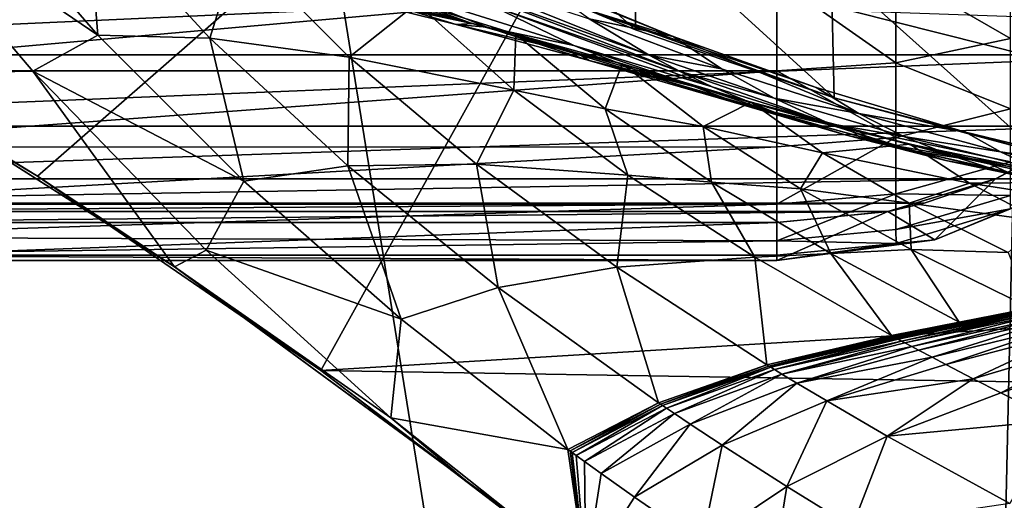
# Model space of a CAD drawing. Header units: metres. Extents: x -1004 to 0, y -808 to 0.
# Tile 78 of 160: x -634 to -505, y -189 to -126. Entities that reach past the tile are written whole.
import ezdxf

# ---------------------------------------------------------------- set-up
doc = ezdxf.new("R2010")
doc.units = ezdxf.units.M

msp = doc.modelspace()

# ---------------------------------------------------------------- linework, layer by layer
at = {"layer": 'None'}
for points in [[(-670.037964, -123.145065, 663.178101), (-631.364441, -146.148254, 662.575684), (-531.962463, -59.26767, 664.851257)], [(-531.962463, -59.26767, 664.851257), (-631.364441, -146.148254, 662.575684), (-594.247375, -171.585114, 661.909546)], [(-594.247375, -171.585114, 661.909546), (-196.308548, -147.470947, 662.541565), (-531.962463, -59.26767, 664.851257)], [(-196.308548, -147.470947, 662.541565), (-191.884094, -88.40519, 664.088562), (-531.962463, -59.26767, 664.851257)], [(-578.6474, -104.198151, 245.97908), (-553.021729, -126.965759, 255.982742), (-578.123413, -116.305847, 249.136841)], [(-578.6474, -104.198151, 245.97908), (-553.055786, -112.110451, 252.627716), (-553.021729, -126.965759, 255.982742)], [(-653.117859, -107.485107, 628.364929), (-631.979614, -132.375916, 628.364929), (-653.125732, -132.790131, 628.36499)], [(-653.117859, -107.485107, 628.364929), (-623.481262, -127.673668, 570.813843), (-631.979614, -132.375916, 628.364929)], [(-653.117859, -107.485107, 628.364929), (-640.894775, -107.634247, 569.851929), (-623.481262, -127.673668, 570.813843)], [(-640.894775, -107.634247, 569.851929), (-624.834045, -110.642342, 512.344299), (-623.481262, -127.673668, 570.813843)], [(-608.788452, -128.067902, 514.308044), (-624.834045, -110.642342, 512.344299), (-605.058899, -116.079597, 456.188721)], [(-623.481262, -127.673668, 570.813843), (-624.834045, -110.642342, 512.344299), (-608.788452, -128.067902, 514.308044)], [(-553.055786, -112.110451, 252.627716), (-527.017334, -135.898376, 261.861969), (-553.021729, -126.965759, 255.982742)], [(-553.055786, -112.110451, 252.627716), (-527.416138, -118.707603, 258.220306), (-527.017334, -135.898376, 261.861969)], [(-502.456268, -111.646431, 200.404068), (-501.584412, -130.331253, 202.099518), (-524.647583, -124.521843, 209.845749)], [(-590.544983, -130.564774, 459.064362), (-608.788452, -128.067902, 514.308044), (-605.058899, -116.079597, 456.188721)], [(-605.058899, -116.079597, 456.188721), (-581.704956, -123.536179, 401.657776), (-590.544983, -130.564774, 459.064362)], [(-578.123413, -116.305847, 249.136841), (-553.021729, -126.965759, 255.982742), (-559.214417, -124.400429, 259.044647)], [(-574.440918, -126.156013, 381.12854), (-600.76355, -117.998337, 438.096313), (-606.917358, -118.509514, 408.887299)], [(-592.166748, -122.363884, 381.165619), (-574.440918, -126.156013, 381.12854), (-606.917358, -118.509514, 408.887299)], [(-581.704956, -123.536179, 401.657776), (-600.76355, -117.998337, 438.096313), (-574.440918, -126.156013, 381.12854)], [(-581.969543, -117.990639, 310.494843), (-551.253235, -130.306641, 293.561218), (-576.913452, -121.037949, 310.61438)], [(-559.116699, -125.552315, 293.231628), (-551.253235, -130.306641, 293.561218), (-581.969543, -117.990639, 310.494843)], [(-527.416138, -118.707603, 258.220306), (-500.248962, -143.043579, 266.650696), (-527.017334, -135.898376, 261.861969)], [(-527.416138, -118.707603, 258.220306), (-500.91507, -124.058403, 262.889526), (-500.248962, -143.043579, 266.650696)], [(-547.177124, -132.452438, 293.726013), (-571.750549, -123.893745, 310.733887), (-576.913452, -121.037949, 310.61438)], [(-576.913452, -121.037949, 310.61438), (-551.253235, -130.306641, 293.561218), (-547.177124, -132.452438, 293.726013)], [(-548.10376, -127.848389, 285.540283), (-559.116699, -125.552315, 293.231628), (-566.567993, -120.212517, 292.904572)], [(-566.567993, -120.212517, 292.904572), (-559.348633, -123.370239, 288.041077), (-548.10376, -127.848389, 285.540283)], [(-576.5271, -126.276833, 355.082184), (-592.166748, -122.363884, 381.165619), (-592.127136, -121.456146, 355.073975)], [(-574.440918, -126.156013, 381.12854), (-592.166748, -122.363884, 381.165619), (-576.5271, -126.276833, 355.082184)], [(-572.537354, -126.635696, 331.395844), (-592.127136, -121.456146, 355.073975), (-585.651978, -121.31678, 331.30127)], [(-576.5271, -126.276833, 355.082184), (-592.127136, -121.456146, 355.073975), (-572.537354, -126.635696, 331.395844)], [(-572.537354, -126.635696, 331.395844), (-585.651978, -121.31678, 331.30127), (-561.130554, -129.016998, 310.972931)], [(-561.130554, -129.016998, 310.972931), (-585.651978, -121.31678, 331.30127), (-571.750549, -123.893745, 310.733887)], [(-653.125732, -132.790131, 628.36499), (-631.364441, -146.148254, 662.575684), (-670.037964, -123.145065, 663.178101)], [(-581.704956, -123.536179, 401.657776), (-568.975281, -134.891693, 405.227264), (-590.544983, -130.564774, 459.064362)], [(-581.704956, -123.536179, 401.657776), (-568.713684, -127.534737, 375.027679), (-568.975281, -134.891693, 405.227264)], [(-568.713684, -127.534737, 375.027679), (-581.704956, -123.536179, 401.657776), (-574.440918, -126.156013, 381.12854)], [(-559.348633, -123.370239, 288.041077), (-559.214417, -124.400429, 259.044647), (-548.10376, -127.848389, 285.540283)], [(-543.011902, -134.439758, 293.890778), (-571.750549, -123.893745, 310.733887), (-547.177124, -132.452438, 293.726013)], [(-561.130554, -129.016998, 310.972931), (-571.750549, -123.893745, 310.733887), (-543.011902, -134.439758, 293.890778)], [(-548.10376, -127.848389, 285.540283), (-559.214417, -124.400429, 259.044647), (-529.350464, -134.517258, 279.248169)], [(-559.214417, -124.400429, 259.044647), (-527.017334, -135.898376, 261.861969), (-529.350464, -134.517258, 279.248169)], [(-559.214417, -124.400429, 259.044647), (-553.021729, -126.965759, 255.982742), (-527.017334, -135.898376, 261.861969)], [(-524.647583, -124.521843, 209.845749), (-501.584412, -130.331253, 202.099518), (-500.62735, -125.340599, 251.47937)], [(-560.63916, -130.026718, 355.090393), (-574.440918, -126.156013, 381.12854), (-576.5271, -126.276833, 355.082184)], [(-560.63916, -130.026718, 355.090393), (-576.5271, -126.276833, 355.082184), (-559.092041, -131.005066, 331.490387)], [(-559.092041, -131.005066, 331.490387), (-576.5271, -126.276833, 355.082184), (-572.537354, -126.635696, 331.395844)], [(-568.713684, -127.534737, 375.027679), (-574.440918, -126.156013, 381.12854), (-560.63916, -130.026718, 355.090393)], [(-541.774048, -132.097702, 285.996613), (-559.116699, -125.552315, 293.231628), (-548.10376, -127.848389, 285.540283)], [(-551.253235, -130.306641, 293.561218), (-559.116699, -125.552315, 293.231628), (-541.774048, -132.097702, 285.996613)], [(-623.481262, -127.673668, 570.813843), (-604.354919, -146.785873, 572.131165), (-631.979614, -132.375916, 628.364929)], [(-604.354919, -146.785873, 572.131165), (-623.481262, -127.673668, 570.813843), (-608.788452, -128.067902, 514.308044)], [(-559.092041, -131.005066, 331.490387), (-572.537354, -126.635696, 331.395844), (-550.163574, -133.335037, 311.211975)], [(-550.163574, -133.335037, 311.211975), (-572.537354, -126.635696, 331.395844), (-561.130554, -129.016998, 310.972931)], [(-568.713684, -127.534737, 375.027679), (-556.999023, -137.307114, 378.823914), (-568.975281, -134.891693, 405.227264)], [(-568.713684, -127.534737, 375.027679), (-554.788147, -131.433319, 348.860809), (-556.999023, -137.307114, 378.823914)], [(-554.788147, -131.433319, 348.860809), (-568.713684, -127.534737, 375.027679), (-560.63916, -130.026718, 355.090393)], [(-590.741211, -144.797974, 516.907837), (-608.788452, -128.067902, 514.308044), (-590.544983, -130.564774, 459.064362)], [(-590.741211, -144.797974, 516.907837), (-604.354919, -146.785873, 572.131165), (-608.788452, -128.067902, 514.308044)], [(-523.77124, -137.937881, 279.68573), (-541.774048, -132.097702, 285.996613), (-548.10376, -127.848389, 285.540283)], [(-548.10376, -127.848389, 285.540283), (-529.350464, -134.517258, 279.248169), (-523.77124, -137.937881, 279.68573)], [(-550.163574, -133.335037, 311.211975), (-561.130554, -129.016998, 310.972931), (-534.436035, -137.927429, 294.220367)], [(-534.436035, -137.927429, 294.220367), (-561.130554, -129.016998, 310.972931), (-543.011902, -134.439758, 293.890778)], [(-554.788147, -131.433319, 348.860809), (-560.63916, -130.026718, 355.090393), (-545.381165, -134.404755, 331.584961)], [(-545.381165, -134.404755, 331.584961), (-560.63916, -130.026718, 355.090393), (-559.092041, -131.005066, 331.490387)], [(-573.880859, -144.594589, 462.815552), (-590.741211, -144.797974, 516.907837), (-590.544983, -130.564774, 459.064362)], [(-590.544983, -130.564774, 459.064362), (-568.975281, -134.891693, 405.227264), (-573.880859, -144.594589, 462.815552)], [(-545.381165, -134.404755, 331.584961), (-559.092041, -131.005066, 331.490387), (-538.90509, -136.826279, 311.451019)], [(-538.90509, -136.826279, 311.451019), (-559.092041, -131.005066, 331.490387), (-550.163574, -133.335037, 311.211975)], [(-554.788147, -131.433319, 348.860809), (-544.187378, -139.638962, 352.78244), (-556.999023, -137.307114, 378.823914)], [(-554.788147, -131.433319, 348.860809), (-537.871216, -136.436661, 324.769257), (-544.187378, -139.638962, 352.78244)], [(-537.871216, -136.436661, 324.769257), (-554.788147, -131.433319, 348.860809), (-545.381165, -134.404755, 331.584961)], [(-551.253235, -130.306641, 293.561218), (-534.892761, -135.938766, 286.365143), (-547.177124, -132.452438, 293.726013)], [(-534.892761, -135.938766, 286.365143), (-551.253235, -130.306641, 293.561218), (-541.774048, -132.097702, 285.996613)], [(-653.125732, -132.790131, 628.36499), (-631.979614, -132.375916, 628.364929), (-613.420105, -158.00827, 628.364929)], [(-613.420105, -158.00827, 628.364929), (-613.348389, -158.057312, 645.313843), (-653.125732, -132.790131, 628.36499)], [(-613.348389, -158.057312, 645.313843), (-631.364441, -146.148254, 662.575684), (-653.125732, -132.790131, 628.36499)], [(-631.979614, -132.375916, 628.364929), (-604.354919, -146.785873, 572.131165), (-609.276917, -155.848602, 628.364929)], [(-631.979614, -132.375916, 628.364929), (-609.276917, -155.848602, 628.364929), (-613.420105, -158.00827, 628.364929)], [(-527.675354, -139.228775, 286.733673), (-543.011902, -134.439758, 293.890778), (-547.177124, -132.452438, 293.726013)], [(-547.177124, -132.452438, 293.726013), (-534.892761, -135.938766, 286.365143), (-527.675354, -139.228775, 286.733673)], [(-534.892761, -135.938766, 286.365143), (-541.774048, -132.097702, 285.996613), (-523.77124, -137.937881, 279.68573)], [(-538.90509, -136.826279, 311.451019), (-550.163574, -133.335037, 311.211975), (-525.570435, -140.748505, 294.549927)], [(-525.570435, -140.748505, 294.549927), (-550.163574, -133.335037, 311.211975), (-534.436035, -137.927429, 294.220367)], [(-568.975281, -134.891693, 405.227264), (-554.046204, -146.000259, 409.907684), (-573.880859, -144.594589, 462.815552)], [(-568.975281, -134.891693, 405.227264), (-556.999023, -137.307114, 378.823914), (-554.046204, -146.000259, 409.907684)], [(-537.871216, -136.436661, 324.769257), (-545.381165, -134.404755, 331.584961), (-527.411987, -139.472885, 311.690063)], [(-527.411987, -139.472885, 311.690063), (-545.381165, -134.404755, 331.584961), (-538.90509, -136.826279, 311.451019)], [(-534.436035, -137.927429, 294.220367), (-543.011902, -134.439758, 293.890778), (-527.675354, -139.228775, 286.733673)], [(-529.350464, -134.517258, 279.248169), (-509.810822, -140.361237, 273.932678), (-523.77124, -137.937881, 279.68573)], [(-529.350464, -134.517258, 279.248169), (-527.017334, -135.898376, 261.861969), (-509.810822, -140.361237, 273.932678)], [(-537.871216, -136.436661, 324.769257), (-528.55072, -143.075027, 328.656036), (-544.187378, -139.638962, 352.78244)], [(-528.55072, -143.075027, 328.656036), (-537.871216, -136.436661, 324.769257), (-517.116272, -141.940079, 304.015839)], [(-517.116272, -141.940079, 304.015839), (-537.871216, -136.436661, 324.769257), (-527.411987, -139.472885, 311.690063)], [(-527.675354, -139.228775, 286.733673), (-534.892761, -135.938766, 286.365143), (-517.893066, -140.937195, 280.077667)], [(-517.893066, -140.937195, 280.077667), (-534.892761, -135.938766, 286.365143), (-523.77124, -137.937881, 279.68573)], [(-527.017334, -135.898376, 261.861969), (-500.248962, -143.043579, 266.650696), (-509.810822, -140.361237, 273.932678)], [(-556.999023, -137.307114, 378.823914), (-543.08551, -146.929062, 383.861603), (-554.046204, -146.000259, 409.907684)], [(-556.999023, -137.307114, 378.823914), (-544.187378, -139.638962, 352.78244), (-543.08551, -146.929062, 383.861603)], [(-527.411987, -139.472885, 311.690063), (-538.90509, -136.826279, 311.451019), (-516.461121, -142.884872, 294.879517)], [(-516.461121, -142.884872, 294.879517), (-538.90509, -136.826279, 311.451019), (-525.570435, -140.748505, 294.549927)], [(-525.570435, -140.748505, 294.549927), (-534.436035, -137.927429, 294.220367), (-520.160095, -141.946198, 287.102173)], [(-520.160095, -141.946198, 287.102173), (-534.436035, -137.927429, 294.220367), (-527.675354, -139.228775, 286.733673)], [(-523.77124, -137.937881, 279.68573), (-509.810822, -140.361237, 273.932678), (-505.200897, -142.970856, 274.375061)], [(-523.77124, -137.937881, 279.68573), (-505.200897, -142.970856, 274.375061), (-517.893066, -140.937195, 280.077667)], [(-520.160095, -141.946198, 287.102173), (-527.675354, -139.228775, 286.733673), (-511.722473, -143.458649, 280.469604)], [(-511.722473, -143.458649, 280.469604), (-527.675354, -139.228775, 286.733673), (-517.893066, -140.937195, 280.077667)], [(-544.187378, -139.638962, 352.78244), (-531.402161, -147.788834, 358.091064), (-543.08551, -146.929062, 383.861603)], [(-544.187378, -139.638962, 352.78244), (-528.55072, -143.075027, 328.656036), (-531.402161, -147.788834, 358.091064)], [(-517.116272, -141.940079, 304.015839), (-527.411987, -139.472885, 311.690063), (-507.155457, -144.321609, 295.209076)], [(-507.155457, -144.321609, 295.209076), (-527.411987, -139.472885, 311.690063), (-516.461121, -142.884872, 294.879517)], [(-509.810822, -140.361237, 273.932678), (-489.783356, -145.225357, 269.780396), (-505.200897, -142.970856, 274.375061)], [(-509.810822, -140.361237, 273.932678), (-500.248962, -143.043579, 266.650696), (-489.783356, -145.225357, 269.780396)], [(-516.461121, -142.884872, 294.879517), (-525.570435, -140.748505, 294.549927), (-512.386902, -144.072159, 287.470703)], [(-512.386902, -144.072159, 287.470703), (-525.570435, -140.748505, 294.549927), (-520.160095, -141.946198, 287.102173)], [(-505.200897, -142.970856, 274.375061), (-500.33551, -145.213379, 274.765442), (-517.893066, -140.937195, 280.077667)], [(-517.893066, -140.937195, 280.077667), (-500.33551, -145.213379, 274.765442), (-511.722473, -143.458649, 280.469604)], [(-528.55072, -143.075027, 328.656036), (-517.165771, -149.68663, 334.021271), (-531.402161, -147.788834, 358.091064)], [(-509.277069, -147.042801, 307.658112), (-528.55072, -143.075027, 328.656036), (-517.116272, -141.940079, 304.015839)], [(-517.165771, -149.68663, 334.021271), (-528.55072, -143.075027, 328.656036), (-509.277069, -147.042801, 307.658112)], [(-512.386902, -144.072159, 287.470703), (-520.160095, -141.946198, 287.102173), (-505.292938, -145.483459, 280.861511)], [(-505.292938, -145.483459, 280.861511), (-520.160095, -141.946198, 287.102173), (-511.722473, -143.458649, 280.469604)], [(-517.116272, -141.940079, 304.015839), (-493.020752, -146.913696, 287.095276), (-509.277069, -147.042801, 307.658112)], [(-493.020752, -146.913696, 287.095276), (-517.116272, -141.940079, 304.015839), (-507.155457, -144.321609, 295.209076)], [(-507.155457, -144.321609, 295.209076), (-516.461121, -142.884872, 294.879517), (-504.396667, -145.5905, 287.839233)], [(-504.396667, -145.5905, 287.839233), (-516.461121, -142.884872, 294.879517), (-512.386902, -144.072159, 287.470703)], [(-505.200897, -142.970856, 274.375061), (-489.783356, -145.225357, 269.780396), (-486.170258, -147.114624, 270.130524)], [(-500.33551, -145.213379, 274.765442), (-505.200897, -142.970856, 274.375061), (-486.170258, -147.114624, 270.130524)], [(-504.396667, -145.5905, 287.839233), (-512.386902, -144.072159, 287.470703), (-498.638977, -146.995224, 281.253448)], [(-498.638977, -146.995224, 281.253448), (-512.386902, -144.072159, 287.470703), (-505.292938, -145.483459, 280.861511)], [(-500.33551, -145.213379, 274.765442), (-495.223572, -147.053741, 275.155823), (-511.722473, -143.458649, 280.469604)], [(-511.722473, -143.458649, 280.469604), (-495.223572, -147.053741, 275.155823), (-505.292938, -145.483459, 280.861511)], [(-493.020752, -146.913696, 287.095276), (-507.155457, -144.321609, 295.209076), (-484.801025, -148.425873, 282.037292)], [(-484.801025, -148.425873, 282.037292), (-507.155457, -144.321609, 295.209076), (-504.396667, -145.5905, 287.839233)], [(-583.744995, -164.901367, 573.698608), (-604.354919, -146.785873, 572.131165), (-590.741211, -144.797974, 516.907837)], [(-571.039795, -160.74884, 519.949524), (-590.741211, -144.797974, 516.907837), (-573.880859, -144.594589, 462.815552)], [(-571.039795, -160.74884, 519.949524), (-583.744995, -164.901367, 573.698608), (-590.741211, -144.797974, 516.907837)], [(-555.494507, -158.067413, 467.170807), (-571.039795, -160.74884, 519.949524), (-573.880859, -144.594589, 462.815552)], [(-573.880859, -144.594589, 462.815552), (-554.046204, -146.000259, 409.907684), (-555.494507, -158.067413, 467.170807)], [(-495.223572, -147.053741, 275.155823), (-489.893188, -148.476151, 275.546204), (-505.292938, -145.483459, 280.861511)], [(-505.292938, -145.483459, 280.861511), (-489.893188, -148.476151, 275.546204), (-498.638977, -146.995224, 281.253448)], [(-594.247375, -171.585114, 661.909546), (-631.364441, -146.148254, 662.575684), (-613.348389, -158.057312, 645.313843)], [(-604.354919, -146.785873, 572.131165), (-583.744995, -164.901367, 573.698608), (-609.276917, -155.848602, 628.364929)], [(-554.046204, -146.000259, 409.907684), (-537.396606, -156.74939, 415.356506), (-555.494507, -158.067413, 467.170807)], [(-554.046204, -146.000259, 409.907684), (-543.08551, -146.929062, 383.861603), (-537.396606, -156.74939, 415.356506)], [(-543.08551, -146.929062, 383.861603), (-527.468689, -156.284607, 389.762573), (-537.396606, -156.74939, 415.356506)], [(-543.08551, -146.929062, 383.861603), (-531.402161, -147.788834, 358.091064), (-527.468689, -156.284607, 389.762573)], [(-499.634186, -152.102997, 312.763336), (-517.165771, -149.68663, 334.021271), (-509.277069, -147.042801, 307.658112)], [(-493.020752, -146.913696, 287.095276), (-486.861877, -150.556183, 290.254791), (-509.277069, -147.042801, 307.658112)], [(-509.277069, -147.042801, 307.658112), (-486.861877, -150.556183, 290.254791), (-499.634186, -152.102997, 312.763336)], [(-229.7612, -177.557999, 661.75354), (-196.308548, -147.470947, 662.541565), (-594.247375, -171.585114, 661.909546)], [(-531.402161, -147.788834, 358.091064), (-516.939087, -155.764053, 364.371826), (-527.468689, -156.284607, 389.762573)], [(-531.402161, -147.788834, 358.091064), (-517.165771, -149.68663, 334.021271), (-516.939087, -155.764053, 364.371826)], [(-504.205811, -156.166122, 340.429718), (-517.165771, -149.68663, 334.021271), (-499.634186, -152.102997, 312.763336)], [(-517.165771, -149.68663, 334.021271), (-504.205811, -156.166122, 340.429718), (-516.939087, -155.764053, 364.371826)], [(-613.420105, -158.00827, 628.364929), (-609.276917, -155.848602, 628.364929), (-585.104797, -177.805069, 628.364929)], [(-609.276917, -155.848602, 628.364929), (-583.744995, -164.901367, 573.698608), (-585.104797, -177.805069, 628.364929)], [(-527.468689, -156.284607, 389.762573), (-516.939087, -155.764053, 364.371826), (-510.645599, -165.259277, 396.148621)], [(-516.939087, -155.764053, 364.371826), (-501.306091, -163.446976, 371.209839), (-510.645599, -165.259277, 396.148621)], [(-516.939087, -155.764053, 364.371826), (-504.205811, -156.166122, 340.429718), (-501.306091, -163.446976, 371.209839)], [(-555.494507, -158.067413, 467.170807), (-537.396606, -156.74939, 415.356506), (-535.816467, -170.884232, 471.858704)], [(-537.396606, -156.74939, 415.356506), (-527.468689, -156.284607, 389.762573), (-519.507141, -167.028503, 421.231171)], [(-537.396606, -156.74939, 415.356506), (-519.507141, -167.028503, 421.231171), (-535.816467, -170.884232, 471.858704)], [(-527.468689, -156.284607, 389.762573), (-510.645599, -165.259277, 396.148621), (-519.507141, -167.028503, 421.231171)], [(-575.494507, -185.834122, 628.364868), (-575.3974, -185.910645, 644.94873), (-613.420105, -158.00827, 628.364929)], [(-575.3974, -185.910645, 644.94873), (-613.348389, -158.057312, 645.313843), (-613.420105, -158.00827, 628.364929)], [(-575.494507, -185.834122, 628.364868), (-613.420105, -158.00827, 628.364929), (-585.104797, -177.805069, 628.364929)], [(-575.3974, -185.910645, 644.94873), (-594.247375, -171.585114, 661.909546), (-613.348389, -158.057312, 645.313843)], [(-550.034851, -175.840073, 523.238892), (-571.039795, -160.74884, 519.949524), (-555.494507, -158.067413, 467.170807)], [(-535.816467, -170.884232, 471.858704), (-550.034851, -175.840073, 523.238892), (-555.494507, -158.067413, 467.170807)], [(-561.884583, -181.954407, 575.41095), (-583.744995, -164.901367, 573.698608), (-571.039795, -160.74884, 519.949524)], [(-550.034851, -175.840073, 523.238892), (-561.884583, -181.954407, 575.41095), (-571.039795, -160.74884, 519.949524)], [(-519.396545, -167.088211, 421.266968), (-510.645599, -165.259277, 396.148621), (-501.209442, -163.491745, 371.25174)], [(-519.396545, -167.088211, 421.266968), (-501.209442, -163.491745, 371.25174), (-519.285889, -167.147888, 421.302887)], [(-501.209442, -163.491745, 371.25174), (-501.112762, -163.536514, 371.293671), (-519.285889, -167.147888, 421.302887)], [(-519.285889, -167.147888, 421.302887), (-501.112762, -163.536514, 371.293671), (-519.175232, -167.207535, 421.338776)], [(-519.175232, -167.207535, 421.338776), (-501.112762, -163.536514, 371.293671), (-501.016022, -163.581253, 371.335632)], [(-519.064575, -167.267151, 421.374695), (-519.175232, -167.207535, 421.338776), (-501.016022, -163.581253, 371.335632)], [(-519.064575, -167.267151, 421.374695), (-501.016022, -163.581253, 371.335632), (-500.919312, -163.625977, 371.377594)], [(-518.843079, -167.386353, 421.446533), (-519.064575, -167.267151, 421.374695), (-500.919312, -163.625977, 371.377594)], [(-518.843079, -167.386353, 421.446533), (-500.919312, -163.625977, 371.377594), (-500.725769, -163.715393, 371.461517)], [(-518.621521, -167.505508, 421.518372), (-518.843079, -167.386353, 421.446533), (-500.725769, -163.715393, 371.461517)], [(-518.621521, -167.505508, 421.518372), (-500.725769, -163.715393, 371.461517), (-500.532166, -163.804764, 371.545441)], [(-518.178345, -167.74379, 421.662079), (-518.621521, -167.505508, 421.518372), (-500.532166, -163.804764, 371.545441)], [(-518.178345, -167.74379, 421.662079), (-500.532166, -163.804764, 371.545441), (-500.144775, -163.98349, 371.713379)], [(-510.645599, -165.259277, 396.148621), (-501.306091, -163.446976, 371.209839), (-501.209442, -163.491745, 371.25174)], [(-583.744995, -164.901367, 573.698608), (-561.884583, -181.954407, 575.41095), (-585.104797, -177.805069, 628.364929)], [(-517.734985, -167.982071, 421.805786), (-518.178345, -167.74379, 421.662079), (-500.144775, -163.98349, 371.713379)], [(-517.734985, -167.982071, 421.805786), (-500.144775, -163.98349, 371.713379), (-499.757202, -164.162186, 371.881378)], [(-516.847473, -168.458191, 422.093323), (-517.734985, -167.982071, 421.805786), (-499.757202, -164.162186, 371.881378)], [(-516.847473, -168.458191, 422.093323), (-499.757202, -164.162186, 371.881378), (-498.981293, -164.519226, 372.217529)], [(-515.958374, -168.932983, 422.38092), (-516.847473, -168.458191, 422.093323), (-498.981293, -164.519226, 372.217529)], [(-515.958374, -168.932983, 422.38092), (-498.981293, -164.519226, 372.217529), (-498.204041, -164.87529, 372.553864)], [(-514.175232, -169.877762, 422.956238), (-515.958374, -168.932983, 422.38092), (-498.204041, -164.87529, 372.553864)], [(-514.175232, -169.877762, 422.956238), (-498.204041, -164.87529, 372.553864), (-496.645416, -165.58403, 373.226929)], [(-519.507141, -167.028503, 421.231171), (-510.645599, -165.259277, 396.148621), (-519.396545, -167.088211, 421.266968)], [(-512.387329, -170.818054, 423.531342), (-514.175232, -169.877762, 422.956238), (-496.645416, -165.58403, 373.226929)], [(-512.387329, -170.818054, 423.531342), (-496.645416, -165.58403, 373.226929), (-495.082611, -166.289413, 373.900208)], [(-508.79895, -172.685196, 424.679901), (-512.387329, -170.818054, 423.531342), (-495.082611, -166.289413, 373.900208)], [(-508.79895, -172.685196, 424.679901), (-495.082611, -166.289413, 373.900208), (-491.946411, -167.689941, 375.24585)], [(-535.816467, -170.884232, 471.858704), (-519.507141, -167.028503, 421.231171), (-519.396545, -167.088211, 421.266968)], [(-535.816467, -170.884232, 471.858704), (-519.396545, -167.088211, 421.266968), (-535.572937, -171.032715, 471.915863)], [(-519.396545, -167.088211, 421.266968), (-519.285889, -167.147888, 421.302887), (-535.572937, -171.032715, 471.915863)], [(-535.572937, -171.032715, 471.915863), (-519.285889, -167.147888, 421.302887), (-519.175232, -167.207535, 421.338776)], [(-535.329285, -171.181061, 471.973145), (-535.572937, -171.032715, 471.915863), (-519.175232, -167.207535, 421.338776)], [(-535.329285, -171.181061, 471.973145), (-519.175232, -167.207535, 421.338776), (-519.064575, -167.267151, 421.374695)], [(-518.843079, -167.386353, 421.446533), (-535.329285, -171.181061, 471.973145), (-519.064575, -167.267151, 421.374695)], [(-534.841736, -171.477493, 472.087708), (-535.329285, -171.181061, 471.973145), (-518.843079, -167.386353, 421.446533)], [(-534.841736, -171.477493, 472.087708), (-518.843079, -167.386353, 421.446533), (-518.621521, -167.505508, 421.518372)], [(-518.178345, -167.74379, 421.662079), (-534.841736, -171.477493, 472.087708), (-518.621521, -167.505508, 421.518372)], [(-505.195343, -174.531967, 425.824249), (-508.79895, -172.685196, 424.679901), (-491.946411, -167.689941, 375.24585)], [(-505.195343, -174.531967, 425.824249), (-491.946411, -167.689941, 375.24585), (-488.798187, -169.074997, 376.587952)], [(-533.866028, -172.070251, 472.316956), (-534.841736, -171.477493, 472.087708), (-518.178345, -167.74379, 421.662079)], [(-533.866028, -172.070251, 472.316956), (-518.178345, -167.74379, 421.662079), (-517.734985, -167.982071, 421.805786)], [(-516.847473, -168.458191, 422.093323), (-533.866028, -172.070251, 472.316956), (-517.734985, -167.982071, 421.805786)], [(-531.911072, -173.253067, 472.775543), (-533.866028, -172.070251, 472.316956), (-516.847473, -168.458191, 422.093323)], [(-531.911072, -173.253067, 472.775543), (-516.847473, -168.458191, 422.093323), (-515.958374, -168.932983, 422.38092)], [(-514.175232, -169.877762, 422.956238), (-531.911072, -173.253067, 472.775543), (-515.958374, -168.932983, 422.38092)], [(-527.980042, -175.597137, 473.692719), (-531.911072, -173.253067, 472.775543), (-514.175232, -169.877762, 422.956238)], [(-527.980042, -175.597137, 473.692719), (-514.175232, -169.877762, 422.956238), (-512.387329, -170.818054, 423.531342)], [(-497.95578, -178.161438, 428.090607), (-505.195343, -174.531967, 425.824249), (-488.798187, -169.074997, 376.587952)], [(-549.77478, -176.01445, 523.278992), (-550.034851, -175.840073, 523.238892), (-535.816467, -170.884232, 471.858704)], [(-535.572937, -171.032715, 471.915863), (-549.77478, -176.01445, 523.278992), (-535.816467, -170.884232, 471.858704)], [(-549.514587, -176.18866, 523.319275), (-549.77478, -176.01445, 523.278992), (-535.572937, -171.032715, 471.915863)], [(-535.329285, -171.181061, 471.973145), (-549.514587, -176.18866, 523.319275), (-535.572937, -171.032715, 471.915863)], [(-548.993774, -176.536758, 523.399841), (-549.514587, -176.18866, 523.319275), (-535.329285, -171.181061, 471.973145)], [(-534.841736, -171.477493, 472.087708), (-548.993774, -176.536758, 523.399841), (-535.329285, -171.181061, 471.973145)], [(-547.951782, -177.232834, 523.561035), (-548.993774, -176.536758, 523.399841), (-534.841736, -171.477493, 472.087708)], [(-533.866028, -172.070251, 472.316956), (-547.951782, -177.232834, 523.561035), (-534.841736, -171.477493, 472.087708)], [(-508.79895, -172.685196, 424.679901), (-527.980042, -175.597137, 473.692719), (-512.387329, -170.818054, 423.531342)], [(-558.485962, -198.901932, 661.194153), (-229.7612, -177.557999, 661.75354), (-594.247375, -171.585114, 661.909546)], [(-558.485962, -198.901932, 661.194153), (-594.247375, -171.585114, 661.909546), (-575.3974, -185.910645, 644.94873)], [(-545.864014, -178.621582, 523.883545), (-547.951782, -177.232834, 523.561035), (-533.866028, -172.070251, 472.316956)], [(-531.911072, -173.253067, 472.775543), (-545.864014, -178.621582, 523.883545), (-533.866028, -172.070251, 472.316956)], [(-520.058289, -180.215347, 475.520233), (-527.980042, -175.597137, 473.692719), (-508.79895, -172.685196, 424.679901)], [(-520.058289, -180.215347, 475.520233), (-508.79895, -172.685196, 424.679901), (-505.195343, -174.531967, 425.824249)], [(-541.664368, -181.372559, 524.528809), (-545.864014, -178.621582, 523.883545), (-531.911072, -173.253067, 472.775543)], [(-527.980042, -175.597137, 473.692719), (-541.664368, -181.372559, 524.528809), (-531.911072, -173.253067, 472.775543)], [(-497.95578, -178.161438, 428.090607), (-520.058289, -180.215347, 475.520233), (-505.195343, -174.531967, 425.824249)], [(-561.613953, -182.150986, 575.431824), (-561.884583, -181.954407, 575.41095), (-550.034851, -175.840073, 523.238892)], [(-549.77478, -176.01445, 523.278992), (-561.613953, -182.150986, 575.431824), (-550.034851, -175.840073, 523.238892)], [(-561.613953, -182.150986, 575.431824), (-549.77478, -176.01445, 523.278992), (-561.34314, -182.347382, 575.452881)], [(-561.34314, -182.347382, 575.452881), (-549.77478, -176.01445, 523.278992), (-549.514587, -176.18866, 523.319275)], [(-560.801086, -182.739777, 575.494995), (-561.34314, -182.347382, 575.452881), (-549.514587, -176.18866, 523.319275)], [(-548.993774, -176.536758, 523.399841), (-560.801086, -182.739777, 575.494995), (-549.514587, -176.18866, 523.319275)], [(-559.716736, -183.524307, 575.579346), (-560.801086, -182.739777, 575.494995), (-548.993774, -176.536758, 523.399841)], [(-547.951782, -177.232834, 523.561035), (-559.716736, -183.524307, 575.579346), (-548.993774, -176.536758, 523.399841)], [(-533.194458, -186.789307, 525.81543), (-541.664368, -181.372559, 524.528809), (-527.980042, -175.597137, 473.692719)], [(-520.058289, -180.215347, 475.520233), (-533.194458, -186.789307, 525.81543), (-527.980042, -175.597137, 473.692719)], [(-585.104797, -177.805069, 628.364929), (-561.884583, -181.954407, 575.41095), (-559.538574, -198.120163, 628.364929)], [(-559.538574, -198.120163, 628.364929), (-575.494507, -185.834122, 628.364868), (-585.104797, -177.805069, 628.364929)], [(-557.543884, -185.089096, 575.748047), (-559.716736, -183.524307, 575.579346), (-547.951782, -177.232834, 523.561035)], [(-265.374725, -205.054779, 661.033325), (-229.7612, -177.557999, 661.75354), (-558.485962, -198.901932, 661.194153)], [(-545.864014, -178.621582, 523.883545), (-557.543884, -185.089096, 575.748047), (-547.951782, -177.232834, 523.561035)], [(-545.864014, -178.621582, 523.883545), (-553.171692, -188.187042, 576.085876), (-557.543884, -185.089096, 575.748047)], [(-553.171692, -188.187042, 576.085876), (-545.864014, -178.621582, 523.883545), (-541.664368, -181.372559, 524.528809)], [(-503.978882, -189.03627, 479.094452), (-520.058289, -180.215347, 475.520233), (-497.95578, -178.161438, 428.090607)], [(-524.640259, -192.081482, 527.088013), (-533.194458, -186.789307, 525.81543), (-520.058289, -180.215347, 475.520233)], [(-503.978882, -189.03627, 479.094452), (-524.640259, -192.081482, 527.088013), (-520.058289, -180.215347, 475.520233)], [(-544.346008, -194.280701, 576.760437), (-553.171692, -188.187042, 576.085876), (-541.664368, -181.372559, 524.528809)], [(-544.346008, -194.280701, 576.760437), (-541.664368, -181.372559, 524.528809), (-533.194458, -186.789307, 525.81543)], [(-561.884583, -181.954407, 575.41095), (-561.613953, -182.150986, 575.431824), (-559.538574, -198.120163, 628.364929)], [(-559.538574, -198.120163, 628.364929), (-561.613953, -182.150986, 575.431824), (-561.34314, -182.347382, 575.452881)], [(-560.801086, -182.739777, 575.494995), (-559.538574, -198.120163, 628.364929), (-561.34314, -182.347382, 575.452881)], [(-559.538574, -198.120163, 628.364929), (-560.801086, -182.739777, 575.494995), (-559.716736, -183.524307, 575.579346)], [(-557.543884, -185.089096, 575.748047), (-559.538574, -198.120163, 628.364929), (-559.716736, -183.524307, 575.579346)], [(-553.171692, -188.187042, 576.085876), (-559.538574, -198.120163, 628.364929), (-557.543884, -185.089096, 575.748047)], [(-575.494507, -185.834122, 628.364868), (-559.538574, -198.120163, 628.364929), (-575.3974, -185.910645, 644.94873)], [(-559.538574, -198.120163, 628.364929), (-537.404663, -213.694702, 644.584961), (-575.3974, -185.910645, 644.94873)], [(-575.3974, -185.910645, 644.94873), (-537.404663, -213.694702, 644.584961), (-540.131531, -211.915665, 660.853333)], [(-540.131531, -211.915665, 660.853333), (-558.485962, -198.901932, 661.194153), (-575.3974, -185.910645, 644.94873)], [(-535.415405, -200.226791, 577.429077), (-544.346008, -194.280701, 576.760437), (-533.194458, -186.789307, 525.81543)], [(-535.415405, -200.226791, 577.429077), (-533.194458, -186.789307, 525.81543), (-524.640259, -192.081482, 527.088013)], [(-559.538574, -198.120163, 628.364929), (-553.171692, -188.187042, 576.085876), (-544.346008, -194.280701, 576.760437)]]:
    msp.add_3dface(points, dxfattribs=at)
at = {"layer": 'None012310'}
for points in [[(-502.018646, -55.05748, 2077.158447), (-932.118103, -108.3162, 2112.660645), (-918.387695, -133.430511, 2129.401611)], [(-918.387695, -133.430511, 2129.401611), (-901.755127, -155.084702, 2143.836426), (-502.018646, -55.05748, 2077.158447)], [(-901.755127, -155.084702, 2143.836426), (-820.791748, -194.333847, 2169.999756), (-502.018646, -55.05748, 2077.158447)], [(-502.018646, -55.05748, 2077.158447), (-820.791748, -194.333847, 2169.999756), (-502.018646, -194.333847, 2169.999756)], [(-914.9198, -137.676178, 2128.745361), (-928.7276, -113.098167, 2112.361572), (-502.018646, -57.672649, 2075.415039)], [(-502.018646, -57.672649, 2075.415039), (-898.363892, -158.604187, 2142.695801), (-914.9198, -137.676178, 2128.745361)], [(-820.791748, -195.279739, 2167.143799), (-898.363892, -158.604187, 2142.695801), (-502.018646, -57.672649, 2075.415039)], [(-502.018646, -195.279739, 2167.143799), (-820.791748, -195.279739, 2167.143799), (-502.018646, -57.672649, 2075.415039)]]:
    msp.add_3dface(points, dxfattribs=at)
at = {"layer": 'None012314'}
for points in [[(-632.931824, -104.631546, 1631.857056), (-632.604065, -99.944534, 1630.146973), (-233.906204, -132.534134, 1631.857056)], [(-632.604065, -99.944534, 1630.146973), (-233.578461, -127.847122, 1630.146973), (-233.906204, -132.534134, 1631.857056)], [(-632.604065, -99.944534, 1630.146973), (-293.394257, -123.117767, 1630.274902), (-233.578461, -127.847122, 1630.146973)], [(-233.6996, -129.579376, 1639.994995), (-632.72522, -101.676781, 1639.994995), (-632.992371, -105.497673, 1636.781006)], [(-233.6996, -129.579376, 1639.994995), (-233.371841, -124.892357, 1638.284912), (-632.72522, -101.676781, 1639.994995)], [(-632.992371, -105.497673, 1636.781006), (-632.931824, -104.631546, 1631.857056), (-233.966782, -133.400269, 1636.781006)], [(-233.966782, -133.400269, 1636.781006), (-233.6996, -129.579376, 1639.994995), (-632.992371, -105.497673, 1636.781006)], [(-632.931824, -104.631546, 1631.857056), (-233.906204, -132.534134, 1631.857056), (-233.966782, -133.400269, 1636.781006)]]:
    msp.add_3dface(points, dxfattribs=at)
at = {"layer": 'None012318'}
for points in [[(-503.901917, -116.939621, 2236.876465), (-518.94165, -119.426125, 2240.684082), (-503.901917, -128.103622, 2227.942139)], [(-731.884155, -118.871262, 2175), (-472.149017, -118.871262, 2175), (-722.619934, -130.188736, 2175)], [(-472.149017, -118.871262, 2175), (-481.467346, -130.242935, 2175), (-722.619934, -130.188736, 2175)], [(-518.94165, -131.277069, 2231.199707), (-518.94165, -119.426125, 2240.684082), (-534.516602, -120.320129, 2241.950684)], [(-503.901917, -128.103622, 2227.942139), (-518.94165, -119.426125, 2240.684082), (-518.94165, -131.277069, 2231.199707)], [(-669.516602, -120.273361, 2241.981201), (-669.516602, -132.352921, 2232.304199), (-534.516602, -120.320129, 2241.950684)], [(-534.516602, -120.320129, 2241.950684), (-669.516602, -132.352921, 2232.304199), (-534.516602, -132.352921, 2232.304199)], [(-534.516602, -132.352921, 2232.304199), (-518.94165, -131.277069, 2231.199707), (-534.516602, -120.320129, 2241.950684)], [(-503.901917, -128.103622, 2227.942139), (-518.94165, -131.277069, 2231.199707), (-503.901917, -137.32724, 2217.015869)], [(-722.619934, -130.188736, 2175), (-481.467346, -130.242935, 2175), (-722.565857, -130.242935, 2175)], [(-481.467346, -130.242935, 2175), (-722.562866, -130.245926, 2175), (-722.565857, -130.242935, 2175)], [(-481.467346, -130.242935, 2175), (-481.470337, -130.245926, 2175), (-722.562866, -130.245926, 2175)], [(-481.470337, -130.245926, 2175), (-711.187012, -139.575592, 2175), (-722.562866, -130.245926, 2175)], [(-492.846191, -139.575592, 2175), (-711.187012, -139.575592, 2175), (-481.470337, -130.245926, 2175)], [(-518.94165, -141.068237, 2219.601074), (-518.94165, -131.277069, 2231.199707), (-534.516602, -132.352921, 2232.304199)], [(-518.94165, -131.277069, 2231.199707), (-518.94165, -141.068237, 2219.601074), (-503.901917, -137.32724, 2217.015869)], [(-669.516602, -132.352921, 2232.304199), (-669.516602, -142.342926, 2220.481934), (-534.516602, -132.352921, 2232.304199)], [(-534.516602, -132.352921, 2232.304199), (-669.516602, -142.342926, 2220.481934), (-534.516602, -142.311142, 2220.528076)], [(-534.516602, -142.311142, 2220.528076), (-518.94165, -141.068237, 2219.601074), (-534.516602, -132.352921, 2232.304199)], [(-503.901917, -137.32724, 2217.015869), (-518.94165, -141.068237, 2219.601074), (-503.901917, -144.275467, 2204.550781)], [(-711.187012, -139.575592, 2175), (-492.846191, -139.575592, 2175), (-698.210999, -146.480133, 2175)], [(-492.846191, -139.575592, 2175), (-505.822174, -146.480133, 2175), (-698.210999, -146.480133, 2175)], [(-494.516602, -146.490112, 2150), (-505.873322, -146.501221, 2150), (-492.828552, -139.563843, 2150)], [(-492.828552, -139.563843, 2150), (-505.873322, -146.501221, 2150), (-492.846191, -139.575592, 2175)], [(-492.846191, -139.575592, 2175), (-505.873322, -146.501221, 2150), (-505.822174, -146.480133, 2175)], [(-534.516602, -142.311142, 2220.528076), (-534.516602, -149.824722, 2207.059814), (-518.94165, -141.068237, 2219.601074)], [(-534.516602, -149.824722, 2207.059814), (-518.94165, -148.444, 2206.369141), (-518.94165, -141.068237, 2219.601074)], [(-518.94165, -141.068237, 2219.601074), (-518.94165, -148.444, 2206.369141), (-503.901917, -144.275467, 2204.550781)], [(-669.516602, -142.342926, 2220.481934), (-669.516602, -149.857162, 2206.985596), (-534.516602, -142.311142, 2220.528076)], [(-534.516602, -142.311142, 2220.528076), (-669.516602, -149.857162, 2206.985596), (-534.516602, -149.824722, 2207.059814)], [(-518.94165, -148.444, 2206.369141), (-503.901917, -148.680496, 2191.03125), (-503.901917, -144.275467, 2204.550781)], [(-698.210999, -146.480133, 2175), (-505.822174, -146.480133, 2175), (-688.889282, -149.644409, 2175)], [(-505.822174, -146.480133, 2175), (-515.218201, -149.664368, 2175), (-688.889282, -149.644409, 2175)], [(-505.873322, -146.501221, 2150), (-520.001709, -150.781616, 2150), (-505.822174, -146.480133, 2175)], [(-505.822174, -146.480133, 2175), (-520.001709, -150.781616, 2150), (-515.218201, -149.664368, 2175)], [(-513.811096, -154.484879, 2150), (-520.001709, -150.781616, 2150), (-505.873322, -146.501221, 2150)], [(-494.516602, -146.490112, 2150), (-513.811096, -154.484879, 2150), (-505.873322, -146.501221, 2150)], [(-494.516602, -146.490112, 2150), (-503.901917, -150.414719, 2176.934814), (-513.811096, -154.484879, 2150)], [(-534.516602, -149.824722, 2207.059814), (-534.516602, -154.614426, 2192.400391), (-518.94165, -148.444, 2206.369141)], [(-534.516602, -154.614426, 2192.400391), (-518.94165, -153.120071, 2192.017822), (-518.94165, -148.444, 2206.369141)], [(-518.94165, -148.444, 2206.369141), (-518.94165, -153.120071, 2192.017822), (-503.901917, -148.680496, 2191.03125)], [(-518.94165, -153.120071, 2192.017822), (-503.901917, -150.414719, 2176.934814), (-503.901917, -148.680496, 2191.03125)], [(-688.889282, -149.644409, 2175), (-515.218201, -149.664368, 2175), (-684.145935, -150.758698, 2175)], [(-515.218201, -149.664368, 2175), (-519.887268, -150.758698, 2175), (-684.145935, -150.758698, 2175)], [(-684.145935, -150.758698, 2175), (-519.887268, -150.758698, 2175), (-669.516602, -152.211746, 2175)], [(-669.516602, -149.857162, 2206.985596), (-669.516602, -154.140472, 2194.405273), (-534.516602, -149.824722, 2207.059814)], [(-534.516602, -149.824722, 2207.059814), (-669.516602, -154.140472, 2194.405273), (-534.516602, -154.614426, 2192.400391)], [(-519.887268, -150.758698, 2175), (-534.516602, -152.211746, 2175), (-669.516602, -152.211746, 2175)], [(-520.001709, -150.781616, 2150), (-534.516602, -152.211746, 2150), (-519.887268, -150.758698, 2175)], [(-519.887268, -150.758698, 2175), (-534.516602, -152.211746, 2150), (-534.516602, -152.211746, 2175)], [(-513.811096, -154.484879, 2150), (-534.516602, -157.211746, 2150), (-520.001709, -150.781616, 2150)], [(-534.516602, -157.211746, 2150), (-534.516602, -152.211746, 2150), (-520.001709, -150.781616, 2150)], [(-520.001709, -150.781616, 2150), (-515.292542, -149.68425, 2175), (-515.218201, -149.664368, 2175)], [(-515.292542, -149.68425, 2175), (-520.001709, -150.781616, 2150), (-519.887268, -150.758698, 2175)], [(-515.218201, -149.664368, 2175), (-515.292542, -149.68425, 2175), (-519.887268, -150.758698, 2175)], [(-518.909363, -154.965622, 2177.053955), (-503.901917, -150.414719, 2176.934814), (-518.94165, -153.120071, 2192.017822)], [(-503.901917, -150.414719, 2176.934814), (-518.909363, -154.965622, 2177.053955), (-513.811096, -154.484879, 2150)], [(-534.516602, -157.211746, 2150), (-669.516602, -157.211746, 2150), (-534.516602, -152.211746, 2150)], [(-669.516602, -157.211746, 2150), (-669.516602, -152.211746, 2150), (-534.516602, -152.211746, 2150)], [(-669.516602, -152.211746, 2175), (-534.516602, -152.211746, 2175), (-669.516602, -152.211746, 2150)], [(-534.516602, -152.211746, 2175), (-534.516602, -152.211746, 2150), (-669.516602, -152.211746, 2150)], [(-518.909363, -154.965622, 2177.053955), (-518.94165, -153.120071, 2192.017822), (-534.516602, -154.614426, 2192.400391)], [(-669.516602, -154.140472, 2194.405273), (-669.516602, -156.502258, 2177.094238), (-534.516602, -154.614426, 2192.400391)], [(-534.516602, -154.614426, 2192.400391), (-669.516602, -156.502258, 2177.094238), (-534.516602, -156.502258, 2177.094238)], [(-513.811096, -154.484879, 2150), (-518.909363, -154.965622, 2177.053955), (-534.516602, -157.211746, 2150)], [(-534.516602, -156.502258, 2177.094238), (-518.909363, -154.965622, 2177.053955), (-534.516602, -154.614426, 2192.400391)], [(-518.909363, -154.965622, 2177.053955), (-534.516602, -156.502258, 2177.094238), (-534.516602, -157.211746, 2150)], [(-669.516602, -157.211746, 2150), (-534.516602, -157.211746, 2150), (-669.516602, -156.502258, 2177.094238)], [(-534.516602, -157.211746, 2150), (-534.516602, -156.502258, 2177.094238), (-669.516602, -156.502258, 2177.094238)]]:
    msp.add_3dface(points, dxfattribs=at)
at = {"layer": 'None012349'}
for points in [[(-787.024658, -763.271118, 90), (-994.037292, -10, 90), (-533.424561, -638.481384, 90)], [(-994.037292, -10, 90), (-526.238708, -632.856445, 90), (-533.424561, -638.481384, 90)], [(-10, -10, 90), (-502.018646, -625.846375, 90), (-994.037292, -10, 90)], [(-502.018646, -625.846375, 90), (-510.034576, -626.560547, 90), (-994.037292, -10, 90)], [(-994.037292, -10, 90), (-510.034576, -626.560547, 90), (-518.256042, -628.853394, 90)], [(-518.256042, -628.853394, 90), (-526.238708, -632.856445, 90), (-994.037292, -10, 90)], [(-598.695557, -78.099586, 118.659828), (-646.15448, -76.725967, 118.683807), (-938.286865, -245.271561, 115.741829)], [(-939.73761, -283.839661, 115.068619), (-940.709534, -322.106171, 114.400673), (-598.695557, -78.099586, 118.659828)], [(-940.709534, -322.106171, 114.400673), (-513.875122, -606.131226, 109.443001), (-598.695557, -78.099586, 118.659828)], [(-939.73761, -283.839661, 115.068619), (-598.695557, -78.099586, 118.659828), (-938.286865, -245.271561, 115.741829)], [(-598.695557, -78.099586, 118.659828), (-513.875122, -606.131226, 109.443001), (-502.018616, -79.224953, 118.640182)], [(-513.875122, -606.131226, 109.443001), (-502.018646, -605.043579, 109.461983), (-502.018616, -79.224953, 118.640182)]]:
    msp.add_3dface(points, dxfattribs=at)

doc.saveas('drawing.dxf')
